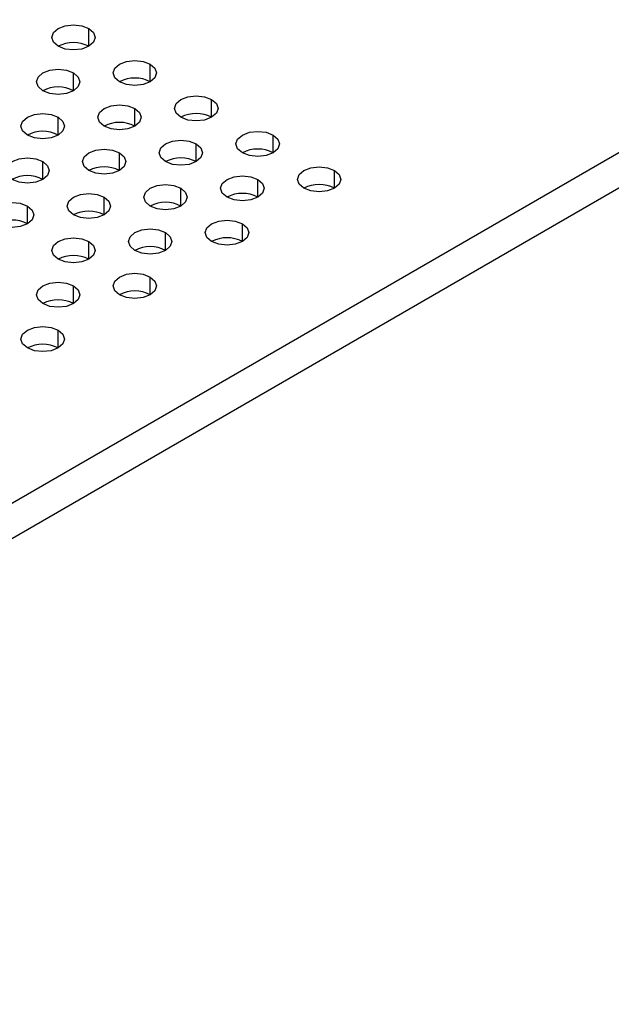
# Model space of a CAD drawing. Header units: millimetres. Extents: x 0 to 1118, y 0 to 864.
# Tile 111 of 256: x 914.04 to 918.58, y 626.04 to 633.59. Entities that reach past the tile are written whole.
import ezdxf

# ---------------------------------------------------------------- set-up
doc = ezdxf.new("R2010")
doc.units = ezdxf.units.MM

msp = doc.modelspace()

# ---------------------------------------------------------------- linework, layer by layer
at = {"color": 7, "linetype": 'Continuous', "lineweight": 25}
for p, q in [((925.3514, 636.4467), (887.8394, 614.7915)), ((925.4693, 636.2426), (887.9573, 614.5874))]:
    msp.add_line(p, q, dxfattribs=at)
at = {"color": 8, "linetype": 'Continuous', "lineweight": 25}
for p, q in [((914.573, 633.388), (914.573, 633.5241)), ((915.0444, 633.1159), (915.0444, 633.252)), ((914.4552, 633.0479), (914.4552, 633.1839)), ((914.9266, 632.7757), (914.9266, 632.9118)), ((915.5158, 632.8438), (915.5158, 632.9798)), ((914.3373, 632.7077), (914.3373, 632.8438)), ((915.9872, 632.5716), (915.9872, 632.7077)), ((915.398, 632.5036), (915.398, 632.6397)), ((914.8087, 632.4356), (914.8087, 632.5716)), ((914.2195, 632.3675), (914.2195, 632.5036)), ((916.4586, 632.2995), (916.4586, 632.4356)), ((915.8694, 632.2314), (915.8694, 632.3675)), ((914.6909, 632.0954), (914.6909, 632.2314)), ((915.2801, 632.1634), (915.2801, 632.2995)), ((914.1016, 632.0273), (914.1016, 632.1634)), ((915.7515, 631.8913), (915.7515, 632.0273)), ((915.1623, 631.8232), (915.1623, 631.9593)), ((914.573, 631.7552), (914.573, 631.8913)), ((914.4552, 631.415), (914.4552, 631.5511)), ((915.0444, 631.4831), (915.0444, 631.6191)), ((914.3373, 631.0749), (914.3373, 631.2109))]:
    msp.add_line(p, q, dxfattribs=at)
at = {"color": 7, "linetype": 'Continuous', "lineweight": 25, "flags": 128}
for points in [[(914.3373, 633.388), (914.3012, 633.4192), (914.2885, 633.4561), (914.3012, 633.4929), (914.3373, 633.5241), (914.3914, 633.545), (914.4552, 633.5523), (914.5189, 633.545), (914.573, 633.5241)], [(914.573, 633.5241), (914.6091, 633.4929), (914.6218, 633.4561), (914.6091, 633.4192), (914.573, 633.388), (914.5189, 633.3672), (914.4552, 633.3598), (914.3914, 633.3672), (914.3373, 633.388)], [(914.2195, 633.0479), (914.1833, 633.0791), (914.1706, 633.1159), (914.1833, 633.1527), (914.2195, 633.1839), (914.2735, 633.2048), (914.3373, 633.2121), (914.4011, 633.2048), (914.4552, 633.1839)], [(914.8087, 633.1159), (914.7726, 633.1471), (914.7599, 633.1839), (914.7726, 633.2207), (914.8087, 633.252), (914.8628, 633.2728), (914.9266, 633.2801), (914.9904, 633.2728), (915.0444, 633.252)], [(915.0444, 633.252), (915.0805, 633.2207), (915.0932, 633.1839), (915.0805, 633.1471), (915.0444, 633.1159), (914.9904, 633.095), (914.9266, 633.0877), (914.8628, 633.095), (914.8087, 633.1159)], [(914.4552, 633.1839), (914.4913, 633.1527), (914.504, 633.1159), (914.4913, 633.0791), (914.4552, 633.0479), (914.4011, 633.027), (914.3373, 633.0197), (914.2735, 633.027), (914.2195, 633.0479)], [(915.2801, 632.8438), (915.244, 632.875), (915.2313, 632.9118), (915.244, 632.9486), (915.2801, 632.9798), (915.3342, 633.0007), (915.398, 633.008), (915.4618, 633.0007), (915.5158, 632.9798)], [(914.6909, 632.7757), (914.6547, 632.8069), (914.6421, 632.8438), (914.6547, 632.8806), (914.6909, 632.9118), (914.7449, 632.9326), (914.8087, 632.94), (914.8725, 632.9326), (914.9266, 632.9118)], [(914.9266, 632.9118), (914.9627, 632.8806), (914.9754, 632.8438), (914.9627, 632.8069), (914.9266, 632.7757), (914.8725, 632.7549), (914.8087, 632.7475), (914.7449, 632.7549), (914.6909, 632.7757)], [(915.5158, 632.9798), (915.552, 632.9486), (915.5646, 632.9118), (915.552, 632.875), (915.5158, 632.8438), (915.4618, 632.8229), (915.398, 632.8156), (915.3342, 632.8229), (915.2801, 632.8438)], [(914.1016, 632.7077), (914.0655, 632.7389), (914.0528, 632.7757), (914.0655, 632.8125), (914.1016, 632.8438), (914.1557, 632.8646), (914.2195, 632.8719), (914.2832, 632.8646), (914.3373, 632.8438)], [(914.3373, 632.8438), (914.3734, 632.8125), (914.3861, 632.7757), (914.3734, 632.7389), (914.3373, 632.7077), (914.2832, 632.6868), (914.2195, 632.6795), (914.1557, 632.6868), (914.1016, 632.7077)], [(915.7515, 632.5716), (915.7154, 632.6028), (915.7027, 632.6397), (915.7154, 632.6765), (915.7515, 632.7077), (915.8056, 632.7285), (915.8694, 632.7359), (915.9332, 632.7285), (915.9872, 632.7077)], [(915.9872, 632.7077), (916.0234, 632.6765), (916.036, 632.6397), (916.0234, 632.6028), (915.9872, 632.5716), (915.9332, 632.5508), (915.8694, 632.5434), (915.8056, 632.5508), (915.7515, 632.5716)], [(915.1623, 632.5036), (915.1261, 632.5348), (915.1135, 632.5716), (915.1261, 632.6084), (915.1623, 632.6397), (915.2163, 632.6605), (915.2801, 632.6678), (915.3439, 632.6605), (915.398, 632.6397)], [(915.398, 632.6397), (915.4341, 632.6084), (915.4468, 632.5716), (915.4341, 632.5348), (915.398, 632.5036), (915.3439, 632.4827), (915.2801, 632.4754), (915.2163, 632.4827), (915.1623, 632.5036)], [(913.9838, 632.3675), (913.9476, 632.3987), (913.9349, 632.4356), (913.9476, 632.4724), (913.9838, 632.5036), (914.0378, 632.5244), (914.1016, 632.5318), (914.1654, 632.5244), (914.2195, 632.5036)], [(914.573, 632.4356), (914.5369, 632.4668), (914.5242, 632.5036), (914.5369, 632.5404), (914.573, 632.5716), (914.6271, 632.5925), (914.6909, 632.5998), (914.7546, 632.5925), (914.8087, 632.5716)], [(914.8087, 632.5716), (914.8448, 632.5404), (914.8575, 632.5036), (914.8448, 632.4668), (914.8087, 632.4356), (914.7546, 632.4147), (914.6909, 632.4074), (914.6271, 632.4147), (914.573, 632.4356)], [(914.2195, 632.5036), (914.2556, 632.4724), (914.2683, 632.4356), (914.2556, 632.3987), (914.2195, 632.3675), (914.1654, 632.3467), (914.1016, 632.3393), (914.0378, 632.3467), (913.9838, 632.3675)], [(916.2229, 632.2995), (916.1868, 632.3307), (916.1741, 632.3675), (916.1868, 632.4043), (916.2229, 632.4356), (916.277, 632.4564), (916.3408, 632.4637), (916.4046, 632.4564), (916.4586, 632.4356)], [(915.6337, 632.2314), (915.5975, 632.2627), (915.5849, 632.2995), (915.5975, 632.3363), (915.6337, 632.3675), (915.6877, 632.3884), (915.7515, 632.3957), (915.8153, 632.3884), (915.8694, 632.3675)], [(916.4586, 632.4356), (916.4948, 632.4043), (916.5074, 632.3675), (916.4948, 632.3307), (916.4586, 632.2995), (916.4046, 632.2786), (916.3408, 632.2713), (916.277, 632.2786), (916.2229, 632.2995)], [(915.0444, 632.1634), (915.0083, 632.1946), (914.9956, 632.2314), (915.0083, 632.2683), (915.0444, 632.2995), (915.0985, 632.3203), (915.1623, 632.3277), (915.2261, 632.3203), (915.2801, 632.2995)], [(915.8694, 632.3675), (915.9055, 632.3363), (915.9182, 632.2995), (915.9055, 632.2627), (915.8694, 632.2314), (915.8153, 632.2106), (915.7515, 632.2033), (915.6877, 632.2106), (915.6337, 632.2314)], [(914.4552, 632.0954), (914.419, 632.1266), (914.4063, 632.1634), (914.419, 632.2002), (914.4552, 632.2314), (914.5092, 632.2523), (914.573, 632.2596), (914.6368, 632.2523), (914.6909, 632.2314)], [(914.6909, 632.2314), (914.727, 632.2002), (914.7397, 632.1634), (914.727, 632.1266), (914.6909, 632.0954), (914.6368, 632.0745), (914.573, 632.0672), (914.5092, 632.0745), (914.4552, 632.0954)], [(915.2801, 632.2995), (915.3163, 632.2683), (915.3289, 632.2314), (915.3163, 632.1946), (915.2801, 632.1634), (915.2261, 632.1426), (915.1623, 632.1352), (915.0985, 632.1426), (915.0444, 632.1634)], [(913.8659, 632.0273), (913.8298, 632.0586), (913.8171, 632.0954), (913.8298, 632.1322), (913.8659, 632.1634), (913.92, 632.1843), (913.9838, 632.1916), (914.0475, 632.1843), (914.1016, 632.1634)], [(914.1016, 632.1634), (914.1377, 632.1322), (914.1504, 632.0954), (914.1377, 632.0586), (914.1016, 632.0273), (914.0475, 632.0065), (913.9838, 631.9992), (913.92, 632.0065), (913.8659, 632.0273)], [(915.5158, 631.8913), (915.4797, 631.9225), (915.467, 631.9593), (915.4797, 631.9961), (915.5158, 632.0273), (915.5699, 632.0482), (915.6337, 632.0555), (915.6975, 632.0482), (915.7515, 632.0273)], [(915.7515, 632.0273), (915.7877, 631.9961), (915.8003, 631.9593), (915.7877, 631.9225), (915.7515, 631.8913), (915.6975, 631.8704), (915.6337, 631.8631), (915.5699, 631.8704), (915.5158, 631.8913)], [(914.9266, 631.8232), (914.8904, 631.8545), (914.8778, 631.8913), (914.8904, 631.9281), (914.9266, 631.9593), (914.9806, 631.9802), (915.0444, 631.9875), (915.1082, 631.9802), (915.1623, 631.9593)], [(915.1623, 631.9593), (915.1984, 631.9281), (915.2111, 631.8913), (915.1984, 631.8545), (915.1623, 631.8232), (915.1082, 631.8024), (915.0444, 631.7951), (914.9806, 631.8024), (914.9266, 631.8232)], [(914.3373, 631.7552), (914.3012, 631.7864), (914.2885, 631.8232), (914.3012, 631.8601), (914.3373, 631.8913), (914.3914, 631.9121), (914.4552, 631.9195), (914.5189, 631.9121), (914.573, 631.8913)], [(914.573, 631.8913), (914.6091, 631.8601), (914.6218, 631.8232), (914.6091, 631.7864), (914.573, 631.7552), (914.5189, 631.7344), (914.4552, 631.727), (914.3914, 631.7344), (914.3373, 631.7552)], [(914.8087, 631.4831), (914.7726, 631.5143), (914.7599, 631.5511), (914.7726, 631.5879), (914.8087, 631.6191), (914.8628, 631.64), (914.9266, 631.6473), (914.9904, 631.64), (915.0444, 631.6191)], [(914.2195, 631.415), (914.1833, 631.4463), (914.1706, 631.4831), (914.1833, 631.5199), (914.2195, 631.5511), (914.2735, 631.572), (914.3373, 631.5793), (914.4011, 631.572), (914.4552, 631.5511)], [(914.4552, 631.5511), (914.4913, 631.5199), (914.504, 631.4831), (914.4913, 631.4463), (914.4552, 631.415), (914.4011, 631.3942), (914.3373, 631.3869), (914.2735, 631.3942), (914.2195, 631.415)], [(915.0444, 631.6191), (915.0805, 631.5879), (915.0932, 631.5511), (915.0805, 631.5143), (915.0444, 631.4831), (914.9904, 631.4622), (914.9266, 631.4549), (914.8628, 631.4622), (914.8087, 631.4831)], [(914.1016, 631.0749), (914.0655, 631.1061), (914.0528, 631.1429), (914.0655, 631.1797), (914.1016, 631.2109), (914.1557, 631.2318), (914.2195, 631.2391), (914.2832, 631.2318), (914.3373, 631.2109)], [(914.3373, 631.2109), (914.3734, 631.1797), (914.3861, 631.1429), (914.3734, 631.1061), (914.3373, 631.0749), (914.2832, 631.054), (914.2195, 631.0467), (914.1557, 631.054), (914.1016, 631.0749)]]:
    msp.add_lwpolyline(points, dxfattribs=at)
at = {"color": 7, "linetype": 'Continuous', "lineweight": 25}
for centre in [(914.4552, 633.1605), (914.9266, 632.8884), (914.3373, 632.8204), (915.398, 632.6163), (914.8087, 632.5482), (914.2195, 632.4802), (915.2801, 632.2761), (915.8694, 632.3441), (914.6909, 632.2081), (914.1016, 632.14), (916.3408, 632.072), (915.7515, 632.004), (915.1623, 631.9359), (914.573, 631.8679), (913.9838, 631.7999), (915.0444, 631.5958), (915.6337, 631.6638), (914.4552, 631.5277), (914.9266, 631.2556), (914.3373, 631.1876), (914.2195, 630.8474)]:
    msp.add_arc(centre, 0.2562, 62.61002, 117.3846, dxfattribs=at)

doc.saveas('drawing.dxf')
